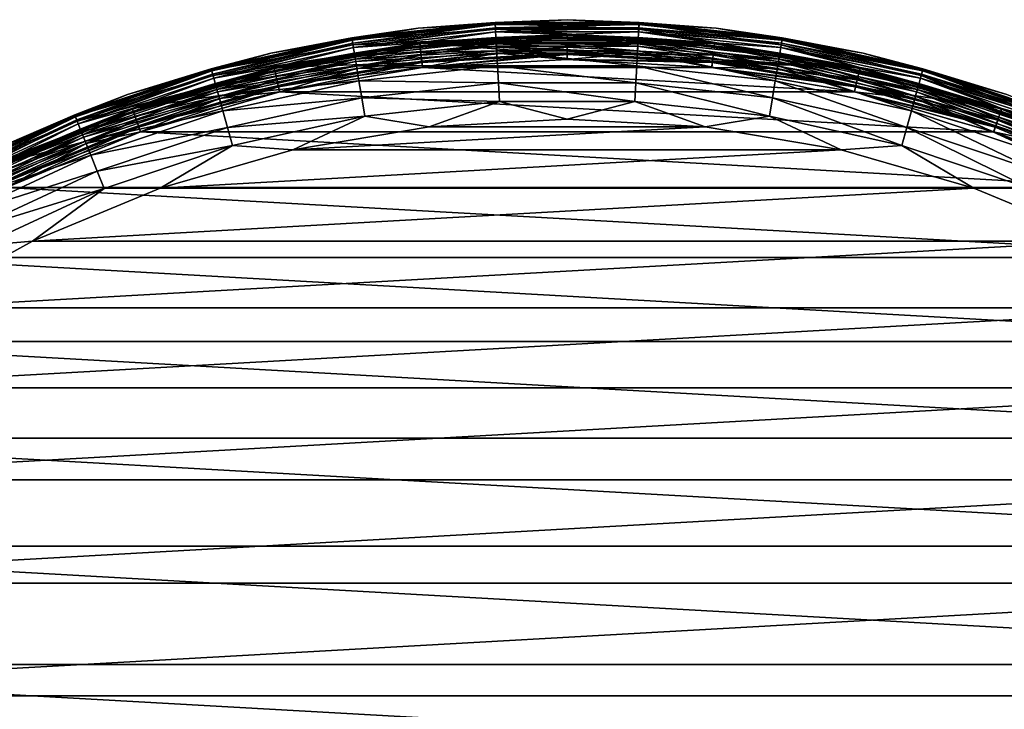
# Model space of a CAD drawing. Header units: metres. Extents: x -27 to 251, y -27 to 27.
# Tile 9 of 53: x -11 to 9, y 13 to 27. Entities that reach past the tile are written whole.
import ezdxf

# ---------------------------------------------------------------- set-up
doc = ezdxf.new("R2010")
doc.units = ezdxf.units.M
doc.layers.add('solid_10271033', color=7, linetype='CONTINUOUS')

msp = doc.modelspace()

# ---------------------------------------------------------------- linework, layer by layer
at = {"layer": 'solid_10271033'}
for points in [[(-3.000648, 26.631487, 149.240707), (-3.000648, 26.631487, 177.440704), (0, 26.799999, 177.440704)], [(-1.448842, 26.722322, 177.830887), (0, 26.799999, 177.440704), (-3.000648, 26.631487, 177.440704)], [(0, 26.799999, 149.240707), (-3.000648, 26.631487, 149.240707), (0, 26.799999, 177.440704)], [(-1.450133, 26.74612, 149.14827), (-3.000648, 26.631487, 149.240707), (0, 26.799999, 149.240707)], [(-1.450133, 26.74612, 149.14827), (0, 26.799999, 149.240707), (1.450133, 26.74612, 149.14827)], [(1.448842, 26.722322, 177.830887), (0, 26.799999, 177.440704), (-1.448842, 26.722322, 177.830887)], [(0, 26.799999, 149.240707), (0, 26.799999, 177.440704), (3.000648, 26.631487, 177.440704)], [(1.448842, 26.722322, 177.830887), (3.000648, 26.631487, 177.440704), (0, 26.799999, 177.440704)], [(3.000648, 26.631487, 149.240707), (0, 26.799999, 149.240707), (3.000648, 26.631487, 177.440704)], [(1.450133, 26.74612, 149.14827), (0, 26.799999, 149.240707), (3.000648, 26.631487, 149.240707)], [(-5.963561, 26.128069, 149.240707), (-5.963561, 26.128069, 177.440704), (-3.000648, 26.631487, 177.440704)], [(-4.32954, 26.409027, 177.830887), (-3.000648, 26.631487, 177.440704), (-5.963561, 26.128069, 177.440704)], [(-3.000648, 26.631487, 149.240707), (-5.963561, 26.128069, 149.240707), (-3.000648, 26.631487, 177.440704)], [(-4.333396, 26.432547, 149.14827), (-5.963561, 26.128069, 149.240707), (-3.000648, 26.631487, 149.240707)], [(-4.333396, 26.432547, 149.14827), (-3.000648, 26.631487, 149.240707), (-1.450133, 26.74612, 149.14827)], [(-4.333396, 26.432547, 149.14827), (-1.450133, 26.74612, 149.14827), (-4.326506, 26.39052, 149.064529)], [(-1.448842, 26.722322, 177.830887), (-3.000648, 26.631487, 177.440704), (-4.32954, 26.409027, 177.830887)], [(-1.448842, 26.722322, 177.830887), (-4.32954, 26.409027, 177.830887), (-1.442672, 26.608528, 178.206436)], [(-4.32954, 26.409027, 177.830887), (-4.311103, 26.296568, 178.206436), (-1.442672, 26.608528, 178.206436)], [(-1.450133, 26.74612, 149.14827), (-1.447827, 26.703596, 149.064529), (-4.326506, 26.39052, 149.064529)], [(-4.326506, 26.39052, 149.064529), (-1.447827, 26.703596, 149.064529), (-4.315763, 26.324991, 148.998062)], [(-1.447827, 26.703596, 149.064529), (-1.444232, 26.637289, 148.998062), (-4.315763, 26.324991, 148.998062)], [(-4.315763, 26.324991, 148.998062), (-1.444232, 26.637289, 148.998062), (-4.302221, 26.242386, 148.955399)], [(-1.442672, 26.608528, 178.206436), (-4.311103, 26.296568, 178.206436), (-1.432651, 26.423693, 178.552505)], [(-1.444232, 26.637289, 148.998062), (-1.4397, 26.553705, 148.955399), (-4.302221, 26.242386, 148.955399)], [(-1.450133, 26.74612, 149.14827), (1.450133, 26.74612, 149.14827), (-1.447827, 26.703596, 149.064529)], [(-1.448842, 26.722322, 177.830887), (-1.442672, 26.608528, 178.206436), (1.442672, 26.608528, 178.206436)], [(1.448842, 26.722322, 177.830887), (-1.448842, 26.722322, 177.830887), (1.442672, 26.608528, 178.206436)], [(1.450133, 26.74612, 149.14827), (1.447827, 26.703596, 149.064529), (-1.447827, 26.703596, 149.064529)], [(-1.447827, 26.703596, 149.064529), (1.447827, 26.703596, 149.064529), (-1.444232, 26.637289, 148.998062)], [(1.447827, 26.703596, 149.064529), (1.444232, 26.637289, 148.998062), (-1.444232, 26.637289, 148.998062)], [(-1.444232, 26.637289, 148.998062), (1.444232, 26.637289, 148.998062), (-1.4397, 26.553705, 148.955399)], [(-1.442672, 26.608528, 178.206436), (-1.432651, 26.423693, 178.552505), (1.432651, 26.423693, 178.552505)], [(1.442672, 26.608528, 178.206436), (-1.442672, 26.608528, 178.206436), (1.432651, 26.423693, 178.552505)], [(1.444232, 26.637289, 148.998062), (1.4397, 26.553705, 148.955399), (-1.4397, 26.553705, 148.955399)], [(1.442672, 26.608528, 178.206436), (1.432651, 26.423693, 178.552505), (4.281157, 26.113899, 178.552505)], [(1.444232, 26.637289, 148.998062), (4.315763, 26.324991, 148.998062), (1.4397, 26.553705, 148.955399)], [(1.448842, 26.722322, 177.830887), (1.442672, 26.608528, 178.206436), (4.311103, 26.296568, 178.206436)], [(4.311103, 26.296568, 178.206436), (1.442672, 26.608528, 178.206436), (4.281157, 26.113899, 178.552505)], [(1.447827, 26.703596, 149.064529), (4.326506, 26.39052, 149.064529), (1.444232, 26.637289, 148.998062)], [(4.326506, 26.39052, 149.064529), (4.315763, 26.324991, 148.998062), (1.444232, 26.637289, 148.998062)], [(1.450133, 26.74612, 149.14827), (4.333396, 26.432547, 149.14827), (1.447827, 26.703596, 149.064529)], [(4.333396, 26.432547, 149.14827), (4.326506, 26.39052, 149.064529), (1.447827, 26.703596, 149.064529)], [(4.32954, 26.409027, 177.830887), (3.000648, 26.631487, 177.440704), (1.448842, 26.722322, 177.830887)], [(4.32954, 26.409027, 177.830887), (1.448842, 26.722322, 177.830887), (4.311103, 26.296568, 178.206436)], [(1.450133, 26.74612, 149.14827), (3.000648, 26.631487, 149.240707), (4.333396, 26.432547, 149.14827)], [(3.000648, 26.631487, 149.240707), (3.000648, 26.631487, 177.440704), (5.963561, 26.128069, 177.440704)], [(4.32954, 26.409027, 177.830887), (5.963561, 26.128069, 177.440704), (3.000648, 26.631487, 177.440704)], [(5.963561, 26.128069, 149.240707), (3.000648, 26.631487, 149.240707), (5.963561, 26.128069, 177.440704)], [(4.333396, 26.432547, 149.14827), (3.000648, 26.631487, 149.240707), (5.963561, 26.128069, 149.240707)], [(-7.165854, 25.809076, 149.14827), (-5.963561, 26.128069, 149.240707), (-4.333396, 26.432547, 149.14827)], [(-7.165854, 25.809076, 149.14827), (-4.333396, 26.432547, 149.14827), (-7.154461, 25.76804, 149.064529)], [(-4.32954, 26.409027, 177.830887), (-5.963561, 26.128069, 177.440704), (-7.159479, 25.786112, 177.830887)], [(-4.32954, 26.409027, 177.830887), (-7.159479, 25.786112, 177.830887), (-4.311103, 26.296568, 178.206436)], [(-4.333396, 26.432547, 149.14827), (-4.326506, 26.39052, 149.064529), (-7.154461, 25.76804, 149.064529)], [(-7.154461, 25.76804, 149.064529), (-4.326506, 26.39052, 149.064529), (-7.136696, 25.704056, 148.998062)], [(-4.326506, 26.39052, 149.064529), (-4.315763, 26.324991, 148.998062), (-7.136696, 25.704056, 148.998062)], [(-4.311103, 26.296568, 178.206436), (-4.281157, 26.113899, 178.552505), (-1.432651, 26.423693, 178.552505)], [(-4.302221, 26.242386, 148.955399), (-1.4397, 26.553705, 148.955399), (-2.967719, 26.333294, 148.940704)], [(-1.433468, 26.438753, 145.738052), (-2.967057, 26.333374, 145.550003), (-4.283597, 26.128782, 145.738052)], [(-1.433468, 26.438753, 145.738052), (-4.283597, 26.128782, 145.738052), (-1.42989, 26.372774, 145.915726)], [(-4.283597, 26.128782, 145.738052), (-4.272907, 26.063578, 145.915726), (-1.42989, 26.372774, 145.915726)], [(-1.432651, 26.423693, 178.552505), (-4.281157, 26.113899, 178.552505), (-1.419164, 26.174936, 178.855759)], [(-1.42989, 26.372774, 145.915726), (-4.272907, 26.063578, 145.915726), (-1.42415, 26.266901, 146.072876)], [(-1.4397, 26.553705, 148.955399), (-0.000012, 26.5, 148.940704), (-2.967719, 26.333294, 148.940704)], [(-2.967719, 26.333294, 148.940704), (-0.000012, 26.5, 148.940704), (2.967696, 26.333296, 148.940704)], [(-2.967058, 26.333374, 0.85), (-2.967057, 26.333374, 145.550003), (0, 26.5, 145.550003)], [(0, 26.5, 0.85), (-2.967058, 26.333374, 0.85), (0, 26.5, 145.550003)], [(-2.965166, 26.316578, 0.721096), (-2.967058, 26.333374, 0.85), (0, 26.5, 0.85)], [(-1.433468, 26.438753, 145.738052), (0, 26.5, 145.550003), (-2.967057, 26.333374, 145.550003)], [(-2.965166, 26.316578, 0.721096), (0, 26.5, 0.85), (0, 26.483099, 0.721096)], [(-2.965166, 26.316578, 0.721096), (0, 26.483099, 0.721096), (-2.95958, 26.267002, 0.60034)], [(0, 26.483099, 0.721096), (0, 26.433208, 0.60034), (-2.95958, 26.267002, 0.60034)], [(-2.95958, 26.267002, 0.60034), (0, 26.433208, 0.60034), (-1.426763, 26.315088, 0.496632)], [(-1.4397, 26.553705, 148.955399), (1.4397, 26.553705, 148.955399), (-0.000012, 26.5, 148.940704)], [(1.433468, 26.438753, 145.738052), (0, 26.5, 145.550003), (-1.433468, 26.438753, 145.738052)], [(-1.433468, 26.438753, 145.738052), (-1.42989, 26.372774, 145.915726), (1.42989, 26.372774, 145.915726)], [(1.433468, 26.438753, 145.738052), (-1.433468, 26.438753, 145.738052), (1.42989, 26.372774, 145.915726)], [(-1.432651, 26.423693, 178.552505), (-1.419164, 26.174936, 178.855759), (1.419164, 26.174936, 178.855759)], [(1.432651, 26.423693, 178.552505), (-1.432651, 26.423693, 178.552505), (1.419164, 26.174936, 178.855759)], [(-1.42989, 26.372774, 145.915726), (-1.42415, 26.266901, 146.072876), (1.42415, 26.266901, 146.072876)], [(1.42989, 26.372774, 145.915726), (-1.42989, 26.372774, 145.915726), (1.42415, 26.266901, 146.072876)], [(0, 26.433208, 0.60034), (1.426763, 26.315088, 0.496632), (-1.426763, 26.315088, 0.496632)], [(1.4397, 26.553705, 148.955399), (2.967696, 26.333296, 148.940704), (-0.000012, 26.5, 148.940704)], [(0, 26.5, 0.85), (0, 26.5, 145.550003), (2.967057, 26.333374, 145.550003)], [(1.433468, 26.438753, 145.738052), (2.967057, 26.333374, 145.550003), (0, 26.5, 145.550003)], [(2.967058, 26.333374, 0.85), (0, 26.5, 0.85), (2.967057, 26.333374, 145.550003)], [(0, 26.483099, 0.721096), (0, 26.5, 0.85), (2.967058, 26.333374, 0.85)], [(0, 26.483099, 0.721096), (2.967058, 26.333374, 0.85), (2.965166, 26.316578, 0.721096)], [(0, 26.483099, 0.721096), (2.965166, 26.316578, 0.721096), (0, 26.433208, 0.60034)], [(0, 26.433208, 0.60034), (2.95958, 26.267002, 0.60034), (1.426763, 26.315088, 0.496632)], [(2.965166, 26.316578, 0.721096), (2.95958, 26.267002, 0.60034), (0, 26.433208, 0.60034)], [(1.432651, 26.423693, 178.552505), (1.419164, 26.174936, 178.855759), (4.240853, 25.868059, 178.855759)], [(1.42989, 26.372774, 145.915726), (1.42415, 26.266901, 146.072876), (4.255753, 25.958946, 146.072876)], [(1.433468, 26.438753, 145.738052), (1.42989, 26.372774, 145.915726), (4.272907, 26.063578, 145.915726)], [(4.272907, 26.063578, 145.915726), (1.42989, 26.372774, 145.915726), (4.255753, 25.958946, 146.072876)], [(4.281157, 26.113899, 178.552505), (1.432651, 26.423693, 178.552505), (4.240853, 25.868059, 178.855759)], [(4.283597, 26.128782, 145.738052), (2.967057, 26.333374, 145.550003), (1.433468, 26.438753, 145.738052)], [(4.283597, 26.128782, 145.738052), (1.433468, 26.438753, 145.738052), (4.272907, 26.063578, 145.915726)], [(1.4397, 26.553705, 148.955399), (4.302221, 26.242386, 148.955399), (2.967696, 26.333296, 148.940704)], [(4.315763, 26.324991, 148.998062), (4.302221, 26.242386, 148.955399), (1.4397, 26.553705, 148.955399)], [(4.32954, 26.409027, 177.830887), (4.311103, 26.296568, 178.206436), (7.128991, 25.676304, 178.206436)], [(4.326506, 26.39052, 149.064529), (7.154461, 25.76804, 149.064529), (4.315763, 26.324991, 148.998062)], [(4.333396, 26.432547, 149.14827), (7.165854, 25.809076, 149.14827), (4.326506, 26.39052, 149.064529)], [(7.165854, 25.809076, 149.14827), (7.154461, 25.76804, 149.064529), (4.326506, 26.39052, 149.064529)], [(7.159479, 25.786112, 177.830887), (5.963561, 26.128069, 177.440704), (4.32954, 26.409027, 177.830887)], [(7.159479, 25.786112, 177.830887), (4.32954, 26.409027, 177.830887), (7.128991, 25.676304, 178.206436)], [(4.333396, 26.432547, 149.14827), (5.963561, 26.128069, 149.240707), (7.165854, 25.809076, 149.14827)], [(-7.159479, 25.786112, 177.830887), (-7.128991, 25.676304, 178.206436), (-4.311103, 26.296568, 178.206436)], [(-7.136696, 25.704056, 148.998062), (-4.315763, 26.324991, 148.998062), (-7.114302, 25.623402, 148.955399)], [(-4.311103, 26.296568, 178.206436), (-7.128991, 25.676304, 178.206436), (-4.281157, 26.113899, 178.552505)], [(-4.315763, 26.324991, 148.998062), (-4.302221, 26.242386, 148.955399), (-7.114302, 25.623402, 148.955399)], [(-7.114302, 25.623402, 148.955399), (-4.302221, 26.242386, 148.955399), (-5.898218, 25.835249, 148.940704)], [(-2.921744, 25.93594, 148.940704), (-5.898218, 25.835249, 148.940704), (-2.967719, 26.333294, 148.940704)], [(-4.302221, 26.242386, 148.955399), (-2.967719, 26.333294, 148.940704), (-5.898218, 25.835249, 148.940704)], [(-5.896805, 25.83559, 0.85), (-5.896798, 25.83559, 145.550003), (-2.967057, 26.333374, 145.550003)], [(-2.967058, 26.333374, 0.85), (-5.896805, 25.83559, 0.85), (-2.967057, 26.333374, 145.550003)], [(-5.893044, 25.819111, 0.721096), (-5.896805, 25.83559, 0.85), (-2.967058, 26.333374, 0.85)], [(-4.283597, 26.128782, 145.738052), (-2.967057, 26.333374, 145.550003), (-5.896798, 25.83559, 145.550003)], [(-5.893044, 25.819111, 0.721096), (-2.967058, 26.333374, 0.85), (-2.965166, 26.316578, 0.721096)], [(-5.893044, 25.819111, 0.721096), (-2.965166, 26.316578, 0.721096), (-5.881942, 25.770473, 0.60034)], [(-2.965166, 26.316578, 0.721096), (-2.95958, 26.267002, 0.60034), (-5.881942, 25.770473, 0.60034)], [(-5.881942, 25.770473, 0.60034), (-2.95958, 26.267002, 0.60034), (-4.26356, 26.006569, 0.496632)], [(-4.281157, 26.113899, 178.552505), (-4.240853, 25.868059, 178.855759), (-1.419164, 26.174936, 178.855759)], [(-4.272907, 26.063578, 145.915726), (-4.255753, 25.958946, 146.072876), (-1.42415, 26.266901, 146.072876)], [(-4.26356, 26.006569, 0.496632), (-1.426763, 26.315088, 0.496632), (-2.93908, 26.085058, 0.417053)], [(-2.95958, 26.267002, 0.60034), (-1.426763, 26.315088, 0.496632), (-4.26356, 26.006569, 0.496632)], [(-1.42415, 26.266901, 146.072876), (-4.255753, 25.958946, 146.072876), (-1.416569, 26.127083, 146.200653)], [(-1.419164, 26.174936, 178.855759), (-4.240853, 25.868059, 178.855759), (-1.40273, 25.871836, 179.104523)], [(-2.967719, 26.333294, 148.940704), (2.967696, 26.333296, 148.940704), (5.898195, 25.835255, 148.940704)], [(0, 26.099998, 148.940704), (-2.967719, 26.333294, 148.940704), (5.898195, 25.835255, 148.940704)], [(0, 26.099998, 148.940704), (-2.921744, 25.93594, 148.940704), (-2.967719, 26.333294, 148.940704)], [(-1.426763, 26.315088, 0.496632), (0, 26.250113, 0.417053), (-2.93908, 26.085058, 0.417053)], [(-2.93908, 26.085058, 0.417053), (0, 26.250113, 0.417053), (-2.925566, 25.965113, 0.367037)], [(0, 26.250113, 0.417053), (0, 26.12941, 0.367037), (-2.925566, 25.965113, 0.367037)], [(-1.426763, 26.315088, 0.496632), (1.426763, 26.315088, 0.496632), (0, 26.250113, 0.417053)], [(-1.42415, 26.266901, 146.072876), (-1.416569, 26.127083, 146.200653), (1.416569, 26.127083, 146.200653)], [(1.42415, 26.266901, 146.072876), (-1.42415, 26.266901, 146.072876), (1.416569, 26.127083, 146.200653)], [(-1.419164, 26.174936, 178.855759), (-1.40273, 25.871836, 179.104523), (1.40273, 25.871836, 179.104523)], [(1.419164, 26.174936, 178.855759), (-1.419164, 26.174936, 178.855759), (1.40273, 25.871836, 179.104523)], [(1.426763, 26.315088, 0.496632), (2.93908, 26.085058, 0.417053), (0, 26.250113, 0.417053)], [(0, 26.250113, 0.417053), (2.93908, 26.085058, 0.417053), (0, 26.12941, 0.367037)], [(1.419164, 26.174936, 178.855759), (1.40273, 25.871836, 179.104523), (4.191745, 25.568512, 179.104523)], [(1.42415, 26.266901, 146.072876), (1.416569, 26.127083, 146.200653), (4.233099, 25.820766, 146.200653)], [(4.240853, 25.868059, 178.855759), (1.419164, 26.174936, 178.855759), (4.191745, 25.568512, 179.104523)], [(4.255753, 25.958946, 146.072876), (1.42415, 26.266901, 146.072876), (4.233099, 25.820766, 146.200653)], [(1.426763, 26.315088, 0.496632), (4.26356, 26.006569, 0.496632), (2.93908, 26.085058, 0.417053)], [(2.95958, 26.267002, 0.60034), (4.26356, 26.006569, 0.496632), (1.426763, 26.315088, 0.496632)], [(2.965166, 26.316578, 0.721096), (5.893044, 25.819111, 0.721096), (2.95958, 26.267002, 0.60034)], [(2.95958, 26.267002, 0.60034), (5.881942, 25.770473, 0.60034), (4.26356, 26.006569, 0.496632)], [(5.893044, 25.819111, 0.721096), (5.881942, 25.770473, 0.60034), (2.95958, 26.267002, 0.60034)], [(2.965166, 26.316578, 0.721096), (2.967058, 26.333374, 0.85), (5.896805, 25.83559, 0.85)], [(2.965166, 26.316578, 0.721096), (5.896805, 25.83559, 0.85), (5.893044, 25.819111, 0.721096)], [(2.967058, 26.333374, 0.85), (2.967057, 26.333374, 145.550003), (5.896799, 25.83559, 145.550003)], [(4.283597, 26.128782, 145.738052), (5.896799, 25.83559, 145.550003), (2.967057, 26.333374, 145.550003)], [(5.896805, 25.83559, 0.85), (2.967058, 26.333374, 0.85), (5.896799, 25.83559, 145.550003)], [(4.302221, 26.242386, 148.955399), (5.898195, 25.835255, 148.940704), (2.967696, 26.333296, 148.940704)], [(4.311103, 26.296568, 178.206436), (4.281157, 26.113899, 178.552505), (7.079469, 25.497944, 178.552505)], [(4.315763, 26.324991, 148.998062), (7.136696, 25.704056, 148.998062), (4.302221, 26.242386, 148.955399)], [(4.302221, 26.242386, 148.955399), (7.114302, 25.623402, 148.955399), (5.898195, 25.835255, 148.940704)], [(7.136696, 25.704056, 148.998062), (7.114302, 25.623402, 148.955399), (4.302221, 26.242386, 148.955399)], [(7.128991, 25.676304, 178.206436), (4.311103, 26.296568, 178.206436), (7.079469, 25.497944, 178.552505)], [(7.154461, 25.76804, 149.064529), (7.136696, 25.704056, 148.998062), (4.315763, 26.324991, 148.998062)], [(-8.851479, 25.296074, 149.240707), (-8.851479, 25.296074, 177.440704), (-5.963561, 26.128069, 177.440704)], [(-7.159479, 25.786112, 177.830887), (-5.963561, 26.128069, 177.440704), (-8.851479, 25.296074, 177.440704)], [(-5.963561, 26.128069, 149.240707), (-8.851479, 25.296074, 149.240707), (-5.963561, 26.128069, 177.440704)], [(-7.165854, 25.809076, 149.14827), (-8.851479, 25.296074, 149.240707), (-5.963561, 26.128069, 149.240707)], [(-7.128991, 25.676304, 178.206436), (-7.079469, 25.497944, 178.552505), (-4.281157, 26.113899, 178.552505)], [(-4.283597, 26.128782, 145.738052), (-5.896798, 25.83559, 145.550003), (-7.083504, 25.512476, 145.738052)], [(-4.283597, 26.128782, 145.738052), (-7.083504, 25.512476, 145.738052), (-4.272907, 26.063578, 145.915726)], [(-7.083504, 25.512476, 145.738052), (-7.065827, 25.448809, 145.915726), (-4.272907, 26.063578, 145.915726)], [(-4.281157, 26.113899, 178.552505), (-7.079469, 25.497944, 178.552505), (-4.240853, 25.868059, 178.855759)], [(-4.272907, 26.063578, 145.915726), (-7.065827, 25.448809, 145.915726), (-4.255753, 25.958946, 146.072876)], [(-7.050372, 25.393145, 0.496632), (-4.26356, 26.006569, 0.496632), (-5.8412, 25.591969, 0.417053)], [(-5.881942, 25.770473, 0.60034), (-4.26356, 26.006569, 0.496632), (-7.050372, 25.393145, 0.496632)], [(-5.8412, 25.591969, 0.417053), (-2.93908, 26.085058, 0.417053), (-5.814341, 25.474291, 0.367037)], [(-4.26356, 26.006569, 0.496632), (-2.93908, 26.085058, 0.417053), (-5.8412, 25.591969, 0.417053)], [(-2.93908, 26.085058, 0.417053), (-2.925566, 25.965113, 0.367037), (-5.814341, 25.474291, 0.367037)], [(-4.255753, 25.958946, 146.072876), (-4.233099, 25.820766, 146.200653), (-1.416569, 26.127083, 146.200653)], [(-2.910618, 25.836569, 146.291626), (-1.416569, 26.127083, 146.200653), (-4.233099, 25.820766, 146.200653)], [(-2.925566, 25.965113, 0.367037), (0, 26.12941, 0.367037), (-2.912714, 25.836332, 0.35)], [(0, 26.099998, 148.940704), (-2.911076, 25.836517, 149.04071), (-2.921744, 25.93594, 148.940704)], [(0, 26.12941, 0.367037), (-0.000024, 26, 0.35), (-2.912714, 25.836332, 0.35)], [(-2.912714, 25.836332, 0.35), (-0.000024, 26, 0.35), (2.912667, 25.836338, 0.35)], [(0, 26.099998, 148.940704), (0, 26, 149.04071), (-2.911076, 25.836517, 149.04071)], [(-2.911076, 25.836517, 149.04071), (0, 26, 149.04071), (-2.910618, 25.836569, 146.291626)], [(-2.910618, 25.836569, 146.291626), (0, 26, 146.291626), (-1.416569, 26.127083, 146.200653)], [(0, 26, 149.04071), (0, 26, 146.291626), (-2.910618, 25.836569, 146.291626)], [(0, 26, 146.291626), (1.416569, 26.127083, 146.200653), (-1.416569, 26.127083, 146.200653)], [(0, 26.12941, 0.367037), (2.925566, 25.965113, 0.367037), (-0.000024, 26, 0.35)], [(2.925566, 25.965113, 0.367037), (2.912667, 25.836338, 0.35), (-0.000024, 26, 0.35)], [(2.93908, 26.085058, 0.417053), (2.925566, 25.965113, 0.367037), (0, 26.12941, 0.367037)], [(0, 26, 146.291626), (2.910618, 25.836569, 146.291626), (1.416569, 26.127083, 146.200653)], [(2.921744, 25.93594, 148.940704), (0, 26, 149.04071), (0, 26.099998, 148.940704)], [(2.921744, 25.93594, 148.940704), (0, 26.099998, 148.940704), (5.898195, 25.835255, 148.940704)], [(2.911076, 25.836517, 149.04071), (2.910618, 25.836569, 146.291626), (0, 26, 146.291626)], [(0, 26, 149.04071), (2.911076, 25.836517, 149.04071), (0, 26, 146.291626)], [(2.921744, 25.93594, 148.940704), (2.911076, 25.836517, 149.04071), (0, 26, 149.04071)], [(2.910618, 25.836569, 146.291626), (4.233099, 25.820766, 146.200653), (1.416569, 26.127083, 146.200653)], [(2.93908, 26.085058, 0.417053), (5.8412, 25.591969, 0.417053), (2.925566, 25.965113, 0.367037)], [(4.26356, 26.006569, 0.496632), (5.8412, 25.591969, 0.417053), (2.93908, 26.085058, 0.417053)], [(4.281157, 26.113899, 178.552505), (4.240853, 25.868059, 178.855759), (7.012822, 25.257902, 178.855759)], [(4.272907, 26.063578, 145.915726), (4.255753, 25.958946, 146.072876), (7.037462, 25.346645, 146.072876)], [(4.26356, 26.006569, 0.496632), (7.050372, 25.393145, 0.496632), (5.8412, 25.591969, 0.417053)], [(5.881942, 25.770473, 0.60034), (7.050372, 25.393145, 0.496632), (4.26356, 26.006569, 0.496632)], [(4.283597, 26.128782, 145.738052), (4.272907, 26.063578, 145.915726), (7.065827, 25.448809, 145.915726)], [(7.065827, 25.448809, 145.915726), (4.272907, 26.063578, 145.915726), (7.037462, 25.346645, 146.072876)], [(7.079469, 25.497944, 178.552505), (4.281157, 26.113899, 178.552505), (7.012822, 25.257902, 178.855759)], [(7.083504, 25.512476, 145.738052), (5.896799, 25.83559, 145.550003), (4.283597, 26.128782, 145.738052)], [(7.083504, 25.512476, 145.738052), (4.283597, 26.128782, 145.738052), (7.065827, 25.448809, 145.915726)], [(5.963561, 26.128069, 149.240707), (5.963561, 26.128069, 177.440704), (8.851479, 25.296074, 177.440704)], [(7.159479, 25.786112, 177.830887), (8.851479, 25.296074, 177.440704), (5.963561, 26.128069, 177.440704)], [(8.851479, 25.296074, 149.240707), (5.963561, 26.128069, 149.240707), (8.851479, 25.296074, 177.440704)], [(7.165854, 25.809076, 149.14827), (5.963561, 26.128069, 149.240707), (8.851479, 25.296074, 149.240707)], [(-9.9143, 24.883017, 149.14827), (-8.851479, 25.296074, 149.240707), (-7.165854, 25.809076, 149.14827)], [(-9.9143, 24.883017, 149.14827), (-7.165854, 25.809076, 149.14827), (-9.898537, 24.843452, 149.064529)], [(-7.159479, 25.786112, 177.830887), (-8.851479, 25.296074, 177.440704), (-9.905478, 24.860876, 177.830887)], [(-7.159479, 25.786112, 177.830887), (-9.905478, 24.860876, 177.830887), (-7.128991, 25.676304, 178.206436)], [(-7.165854, 25.809076, 149.14827), (-7.154461, 25.76804, 149.064529), (-9.898537, 24.843452, 149.064529)], [(-5.807353, 25.445698, 148.940704), (-8.754606, 25.012098, 148.940704), (-5.898218, 25.835249, 148.940704)], [(-7.114302, 25.623402, 148.955399), (-5.898218, 25.835249, 148.940704), (-8.754606, 25.012098, 148.940704)], [(-8.752395, 25.012909, 0.85), (-8.752391, 25.012909, 145.550003), (-5.896798, 25.83559, 145.550003)], [(-5.896805, 25.83559, 0.85), (-8.752395, 25.012909, 0.85), (-5.896798, 25.83559, 145.550003)], [(-8.746813, 24.996954, 0.721096), (-8.752395, 25.012909, 0.85), (-5.896805, 25.83559, 0.85)], [(-7.083504, 25.512476, 145.738052), (-5.896798, 25.83559, 145.550003), (-8.752391, 25.012909, 145.550003)], [(-8.746813, 24.996954, 0.721096), (-5.896805, 25.83559, 0.85), (-5.893044, 25.819111, 0.721096)], [(-8.746813, 24.996954, 0.721096), (-5.893044, 25.819111, 0.721096), (-8.730335, 24.949865, 0.60034)], [(-5.893044, 25.819111, 0.721096), (-5.881942, 25.770473, 0.60034), (-8.730335, 24.949865, 0.60034)], [(-7.079469, 25.497944, 178.552505), (-7.012822, 25.257902, 178.855759), (-4.240853, 25.868059, 178.855759)], [(-7.065827, 25.448809, 145.915726), (-7.037462, 25.346645, 146.072876), (-4.255753, 25.958946, 146.072876)], [(-4.255753, 25.958946, 146.072876), (-7.037462, 25.346645, 146.072876), (-4.233099, 25.820766, 146.200653)], [(-7.037462, 25.346645, 146.072876), (-7.000001, 25.211725, 146.200653), (-4.233099, 25.820766, 146.200653)], [(-4.240853, 25.868059, 178.855759), (-7.012822, 25.257902, 178.855759), (-4.191745, 25.568512, 179.104523)], [(-5.785962, 25.34803, 146.291626), (-4.233099, 25.820766, 146.200653), (-7.000001, 25.211725, 146.200653)], [(-2.921744, 25.93594, 148.940704), (-5.807353, 25.445698, 148.940704), (-5.898218, 25.835249, 148.940704)], [(-5.814341, 25.474291, 0.367037), (-2.925566, 25.965113, 0.367037), (-2.912714, 25.836332, 0.35)], [(-5.814341, 25.474291, 0.367037), (-2.912714, 25.836332, 0.35), (-5.788736, 25.347397, 0.35)], [(-2.921744, 25.93594, 148.940704), (-5.785544, 25.348125, 149.04071), (-5.807353, 25.445698, 148.940704)], [(-5.788736, 25.347397, 0.35), (-2.912714, 25.836332, 0.35), (5.78869, 25.347408, 0.35)], [(-5.785962, 25.34803, 146.291626), (-2.910618, 25.836569, 146.291626), (-4.233099, 25.820766, 146.200653)], [(-2.911076, 25.836517, 149.04071), (-2.910618, 25.836569, 146.291626), (-5.785962, 25.34803, 146.291626)], [(-5.785544, 25.348125, 149.04071), (-2.911076, 25.836517, 149.04071), (-5.785962, 25.34803, 146.291626)], [(-2.921744, 25.93594, 148.940704), (-2.911076, 25.836517, 149.04071), (-5.785544, 25.348125, 149.04071)], [(-4.240853, 25.868059, 178.855759), (-4.191745, 25.568512, 179.104523), (-1.40273, 25.871836, 179.104523)], [(-1.40273, 25.871836, 179.104523), (-4.191745, 25.568512, 179.104523), (-1.383983, 25.526062, 179.289215)], [(-2.912714, 25.836332, 0.35), (2.912667, 25.836338, 0.35), (5.78869, 25.347408, 0.35)], [(-1.40273, 25.871836, 179.104523), (-1.383983, 25.526062, 179.289215), (1.383983, 25.526062, 179.289215)], [(1.40273, 25.871836, 179.104523), (-1.40273, 25.871836, 179.104523), (1.383983, 25.526062, 179.289215)], [(1.40273, 25.871836, 179.104523), (1.383983, 25.526062, 179.289215), (4.135723, 25.226791, 179.289215)], [(4.191745, 25.568512, 179.104523), (1.40273, 25.871836, 179.104523), (4.135723, 25.226791, 179.289215)], [(2.910618, 25.836569, 146.291626), (5.785962, 25.34803, 146.291626), (4.233099, 25.820766, 146.200653)], [(5.785544, 25.348125, 149.04071), (5.785962, 25.34803, 146.291626), (2.910618, 25.836569, 146.291626)], [(2.911076, 25.836517, 149.04071), (5.785544, 25.348125, 149.04071), (2.910618, 25.836569, 146.291626)], [(5.807352, 25.4457, 148.940704), (2.911076, 25.836517, 149.04071), (2.921744, 25.93594, 148.940704)], [(5.807352, 25.4457, 148.940704), (5.785544, 25.348125, 149.04071), (2.911076, 25.836517, 149.04071)], [(2.925566, 25.965113, 0.367037), (5.814341, 25.474291, 0.367037), (2.912667, 25.836338, 0.35)], [(5.814341, 25.474291, 0.367037), (5.78869, 25.347408, 0.35), (2.912667, 25.836338, 0.35)], [(5.807352, 25.4457, 148.940704), (2.921744, 25.93594, 148.940704), (5.898195, 25.835255, 148.940704)], [(5.8412, 25.591969, 0.417053), (5.814341, 25.474291, 0.367037), (2.925566, 25.965113, 0.367037)], [(4.240853, 25.868059, 178.855759), (4.191745, 25.568512, 179.104523), (6.931615, 24.96542, 179.104523)], [(4.255753, 25.958946, 146.072876), (4.233099, 25.820766, 146.200653), (7.000001, 25.211725, 146.200653)], [(5.785962, 25.34803, 146.291626), (7.000001, 25.211725, 146.200653), (4.233099, 25.820766, 146.200653)], [(7.012822, 25.257902, 178.855759), (4.240853, 25.868059, 178.855759), (6.931615, 24.96542, 179.104523)], [(7.037462, 25.346645, 146.072876), (4.255753, 25.958946, 146.072876), (7.000001, 25.211725, 146.200653)], [(5.807352, 25.4457, 148.940704), (5.898195, 25.835255, 148.940704), (8.754584, 25.012106, 148.940704)], [(5.893044, 25.819111, 0.721096), (8.746813, 24.996954, 0.721096), (5.881942, 25.770473, 0.60034)], [(5.893044, 25.819111, 0.721096), (5.896805, 25.83559, 0.85), (8.752395, 25.012909, 0.85)], [(5.893044, 25.819111, 0.721096), (8.752395, 25.012909, 0.85), (8.746813, 24.996954, 0.721096)], [(5.896805, 25.83559, 0.85), (5.896799, 25.83559, 145.550003), (8.752391, 25.012909, 145.550003)], [(7.083504, 25.512476, 145.738052), (8.752391, 25.012909, 145.550003), (5.896799, 25.83559, 145.550003)], [(8.752395, 25.012909, 0.85), (5.896805, 25.83559, 0.85), (8.752391, 25.012909, 145.550003)], [(7.114302, 25.623402, 148.955399), (8.754584, 25.012106, 148.940704), (5.898195, 25.835255, 148.940704)], [(7.159479, 25.786112, 177.830887), (7.128991, 25.676304, 178.206436), (9.863297, 24.755009, 178.206436)], [(7.165854, 25.809076, 149.14827), (9.9143, 24.883017, 149.14827), (7.154461, 25.76804, 149.064529)], [(9.905478, 24.860876, 177.830887), (8.851479, 25.296074, 177.440704), (7.159479, 25.786112, 177.830887)], [(9.905478, 24.860876, 177.830887), (7.159479, 25.786112, 177.830887), (9.863297, 24.755009, 178.206436)], [(7.165854, 25.809076, 149.14827), (8.851479, 25.296074, 149.240707), (9.9143, 24.883017, 149.14827)], [(-9.905478, 24.860876, 177.830887), (-9.863297, 24.755009, 178.206436), (-7.128991, 25.676304, 178.206436)], [(-9.898537, 24.843452, 149.064529), (-7.154461, 25.76804, 149.064529), (-9.873958, 24.781765, 148.998062)], [(-7.154461, 25.76804, 149.064529), (-7.136696, 25.704056, 148.998062), (-9.873958, 24.781765, 148.998062)], [(-9.873958, 24.781765, 148.998062), (-7.136696, 25.704056, 148.998062), (-9.842975, 24.704004, 148.955399)], [(-7.128991, 25.676304, 178.206436), (-9.863297, 24.755009, 178.206436), (-7.079469, 25.497944, 178.552505)], [(-7.136696, 25.704056, 148.998062), (-7.114302, 25.623402, 148.955399), (-9.842975, 24.704004, 148.955399)], [(-9.842975, 24.704004, 148.955399), (-7.114302, 25.623402, 148.955399), (-8.754606, 25.012098, 148.940704)], [(-8.730335, 24.949865, 0.60034), (-5.881942, 25.770473, 0.60034), (-7.050372, 25.393145, 0.496632)], [(-8.669863, 24.777044, 0.417053), (-5.8412, 25.591969, 0.417053), (-8.629997, 24.663115, 0.367037)], [(-7.050372, 25.393145, 0.496632), (-5.8412, 25.591969, 0.417053), (-8.669863, 24.777044, 0.417053)], [(-5.8412, 25.591969, 0.417053), (-5.814341, 25.474291, 0.367037), (-8.629997, 24.663115, 0.367037)], [(5.8412, 25.591969, 0.417053), (8.669863, 24.777044, 0.417053), (5.814341, 25.474291, 0.367037)], [(7.050372, 25.393145, 0.496632), (8.669863, 24.777044, 0.417053), (5.8412, 25.591969, 0.417053)], [(5.881942, 25.770473, 0.60034), (8.730335, 24.949865, 0.60034), (7.050372, 25.393145, 0.496632)], [(8.746813, 24.996954, 0.721096), (8.730335, 24.949865, 0.60034), (5.881942, 25.770473, 0.60034)], [(7.128991, 25.676304, 178.206436), (7.079469, 25.497944, 178.552505), (9.794782, 24.58305, 178.552505)], [(7.136696, 25.704056, 148.998062), (9.873958, 24.781765, 148.998062), (7.114302, 25.623402, 148.955399)], [(7.114302, 25.623402, 148.955399), (9.842975, 24.704004, 148.955399), (8.754584, 25.012106, 148.940704)], [(9.873958, 24.781765, 148.998062), (9.842975, 24.704004, 148.955399), (7.114302, 25.623402, 148.955399)], [(9.863297, 24.755009, 178.206436), (7.128991, 25.676304, 178.206436), (9.794782, 24.58305, 178.552505)], [(7.154461, 25.76804, 149.064529), (9.898537, 24.843452, 149.064529), (7.136696, 25.704056, 148.998062)], [(9.898537, 24.843452, 149.064529), (9.873958, 24.781765, 148.998062), (7.136696, 25.704056, 148.998062)], [(9.9143, 24.883017, 149.14827), (9.898537, 24.843452, 149.064529), (7.154461, 25.76804, 149.064529)], [(-9.863297, 24.755009, 178.206436), (-9.794782, 24.58305, 178.552505), (-7.079469, 25.497944, 178.552505)], [(-7.083504, 25.512476, 145.738052), (-8.752391, 25.012909, 145.550003), (-9.800364, 24.597059, 145.738052)], [(-7.083504, 25.512476, 145.738052), (-9.800364, 24.597059, 145.738052), (-7.065827, 25.448809, 145.915726)], [(-9.800364, 24.597059, 145.738052), (-9.775907, 24.535677, 145.915726), (-7.065827, 25.448809, 145.915726)], [(-7.079469, 25.497944, 178.552505), (-9.794782, 24.58305, 178.552505), (-7.012822, 25.257902, 178.855759)], [(-7.065827, 25.448809, 145.915726), (-9.775907, 24.535677, 145.915726), (-7.037462, 25.346645, 146.072876)], [(-9.754524, 24.48201, 0.496632), (-7.050372, 25.393145, 0.496632), (-8.669863, 24.777044, 0.417053)], [(-8.730335, 24.949865, 0.60034), (-7.050372, 25.393145, 0.496632), (-9.754524, 24.48201, 0.496632)], [(-5.807353, 25.445698, 148.940704), (-8.620095, 24.635389, 148.940704), (-8.754606, 25.012098, 148.940704)], [(-8.629997, 24.663115, 0.367037), (-5.814341, 25.474291, 0.367037), (-5.788736, 25.347397, 0.35)], [(-5.807353, 25.445698, 148.940704), (-8.587255, 24.540966, 149.04071), (-8.620095, 24.635389, 148.940704)], [(-5.807353, 25.445698, 148.940704), (-5.785544, 25.348125, 149.04071), (-8.587255, 24.540966, 149.04071)], [(-7.012822, 25.257902, 178.855759), (-6.931615, 24.96542, 179.104523), (-4.191745, 25.568512, 179.104523)], [(-4.191745, 25.568512, 179.104523), (-6.931615, 24.96542, 179.104523), (-4.135723, 25.226791, 179.289215)], [(-4.191745, 25.568512, 179.104523), (-4.135723, 25.226791, 179.289215), (-1.383983, 25.526062, 179.289215)], [(-1.383983, 25.526062, 179.289215), (-4.135723, 25.226791, 179.289215), (-1.363644, 25.150928, 179.40274)], [(-1.383983, 25.526062, 179.289215), (-1.363644, 25.150928, 179.40274), (1.363644, 25.150928, 179.40274)], [(1.383983, 25.526062, 179.289215), (-1.383983, 25.526062, 179.289215), (1.363644, 25.150928, 179.40274)], [(1.383983, 25.526062, 179.289215), (1.363644, 25.150928, 179.40274), (4.074944, 24.856058, 179.40274)], [(4.135723, 25.226791, 179.289215), (1.383983, 25.526062, 179.289215), (4.074944, 24.856058, 179.40274)], [(4.191745, 25.568512, 179.104523), (4.135723, 25.226791, 179.289215), (6.838975, 24.631762, 179.289215)], [(6.931615, 24.96542, 179.104523), (4.191745, 25.568512, 179.104523), (6.838975, 24.631762, 179.289215)], [(8.620095, 24.635389, 148.940704), (5.785544, 25.348125, 149.04071), (5.807352, 25.4457, 148.940704)], [(5.814341, 25.474291, 0.367037), (8.629997, 24.663115, 0.367037), (5.78869, 25.347408, 0.35)], [(8.620095, 24.635389, 148.940704), (5.807352, 25.4457, 148.940704), (8.754584, 25.012106, 148.940704)], [(8.669863, 24.777044, 0.417053), (8.629997, 24.663115, 0.367037), (5.814341, 25.474291, 0.367037)], [(7.079469, 25.497944, 178.552505), (7.012822, 25.257902, 178.855759), (9.702572, 24.35162, 178.855759)], [(7.065827, 25.448809, 145.915726), (7.037462, 25.346645, 146.072876), (9.736662, 24.43718, 146.072876)], [(7.050372, 25.393145, 0.496632), (9.754524, 24.48201, 0.496632), (8.669863, 24.777044, 0.417053)], [(8.730335, 24.949865, 0.60034), (9.754524, 24.48201, 0.496632), (7.050372, 25.393145, 0.496632)], [(7.083504, 25.512476, 145.738052), (7.065827, 25.448809, 145.915726), (9.775907, 24.535677, 145.915726)], [(9.775907, 24.535677, 145.915726), (7.065827, 25.448809, 145.915726), (9.736662, 24.43718, 146.072876)], [(9.794782, 24.58305, 178.552505), (7.079469, 25.497944, 178.552505), (9.702572, 24.35162, 178.855759)], [(9.800364, 24.597059, 145.738052), (8.752391, 25.012909, 145.550003), (7.083504, 25.512476, 145.738052)], [(9.800364, 24.597059, 145.738052), (7.083504, 25.512476, 145.738052), (9.775907, 24.535677, 145.915726)], [(-11.628084, 24.145966, 149.240707), (-11.628084, 24.145966, 177.440704), (-8.851479, 25.296074, 177.440704)], [(-9.905478, 24.860876, 177.830887), (-8.851479, 25.296074, 177.440704), (-11.628084, 24.145966, 177.440704)], [(-8.851479, 25.296074, 149.240707), (-11.628084, 24.145966, 149.240707), (-8.851479, 25.296074, 177.440704)], [(-9.9143, 24.883017, 149.14827), (-11.628084, 24.145966, 149.240707), (-8.851479, 25.296074, 149.240707)], [(-9.794782, 24.58305, 178.552505), (-9.702572, 24.35162, 178.855759), (-7.012822, 25.257902, 178.855759)], [(-9.775907, 24.535677, 145.915726), (-9.736662, 24.43718, 146.072876), (-7.037462, 25.346645, 146.072876)], [(-7.037462, 25.346645, 146.072876), (-9.736662, 24.43718, 146.072876), (-7.000001, 25.211725, 146.200653)], [(-9.736662, 24.43718, 146.072876), (-9.684834, 24.3071, 146.200653), (-7.000001, 25.211725, 146.200653)], [(-7.012822, 25.257902, 178.855759), (-9.702572, 24.35162, 178.855759), (-6.931615, 24.96542, 179.104523)], [(-8.587337, 24.540937, 146.291626), (-7.000001, 25.211725, 146.200653), (-9.684834, 24.3071, 146.200653)], [(-8.629997, 24.663115, 0.367037), (-5.788736, 25.347397, 0.35), (-8.59188, 24.539349, 0.35)], [(-8.59188, 24.539349, 0.35), (-5.788736, 25.347397, 0.35), (8.591835, 24.539364, 0.35)], [(-8.587337, 24.540937, 146.291626), (-5.785962, 25.34803, 146.291626), (-7.000001, 25.211725, 146.200653)], [(-8.587255, 24.540966, 149.04071), (-5.785962, 25.34803, 146.291626), (-8.587337, 24.540937, 146.291626)], [(-8.587255, 24.540966, 149.04071), (-5.785544, 25.348125, 149.04071), (-5.785962, 25.34803, 146.291626)], [(-6.931615, 24.96542, 179.104523), (-6.838975, 24.631762, 179.289215), (-4.135723, 25.226791, 179.289215)], [(-4.135723, 25.226791, 179.289215), (-6.838975, 24.631762, 179.289215), (-4.074944, 24.856058, 179.40274)], [(-5.788736, 25.347397, 0.35), (5.78869, 25.347408, 0.35), (8.591835, 24.539364, 0.35)], [(-4.135723, 25.226791, 179.289215), (-4.074944, 24.856058, 179.40274), (-1.363644, 25.150928, 179.40274)], [(4.135723, 25.226791, 179.289215), (4.074944, 24.856058, 179.40274), (6.738469, 24.269772, 179.40274)], [(6.838975, 24.631762, 179.289215), (4.135723, 25.226791, 179.289215), (6.738469, 24.269772, 179.40274)], [(5.785544, 25.348125, 149.04071), (8.587255, 24.540966, 149.04071), (5.785962, 25.34803, 146.291626)], [(8.620095, 24.635389, 148.940704), (8.587255, 24.540966, 149.04071), (5.785544, 25.348125, 149.04071)], [(5.785962, 25.34803, 146.291626), (8.587337, 24.540937, 146.291626), (7.000001, 25.211725, 146.200653)], [(8.587255, 24.540966, 149.04071), (8.587337, 24.540937, 146.291626), (5.785962, 25.34803, 146.291626)], [(8.629997, 24.663115, 0.367037), (8.591835, 24.539364, 0.35), (5.78869, 25.347408, 0.35)], [(7.012822, 25.257902, 178.855759), (6.931615, 24.96542, 179.104523), (9.590219, 24.069633, 179.104523)], [(7.037462, 25.346645, 146.072876), (7.000001, 25.211725, 146.200653), (9.684834, 24.3071, 146.200653)], [(8.587337, 24.540937, 146.291626), (9.684834, 24.3071, 146.200653), (7.000001, 25.211725, 146.200653)], [(9.702572, 24.35162, 178.855759), (7.012822, 25.257902, 178.855759), (9.590219, 24.069633, 179.104523)], [(9.736662, 24.43718, 146.072876), (7.037462, 25.346645, 146.072876), (9.684834, 24.3071, 146.200653)], [(-8.620095, 24.635389, 148.940704), (-11.500908, 23.87418, 148.940704), (-8.754606, 25.012098, 148.940704)], [(-9.842975, 24.704004, 148.955399), (-8.754606, 25.012098, 148.940704), (-11.500908, 23.87418, 148.940704)], [(-11.497919, 23.875675, 0.85), (-11.497932, 23.875668, 145.550003), (-8.752391, 25.012909, 145.550003)], [(-9.800364, 24.597059, 145.738052), (-8.752391, 25.012909, 145.550003), (-11.497932, 23.875668, 145.550003)], [(-8.752395, 25.012909, 0.85), (-11.497919, 23.875675, 0.85), (-8.752391, 25.012909, 145.550003)], [(-11.490585, 23.860447, 0.721096), (-11.497919, 23.875675, 0.85), (-8.752395, 25.012909, 0.85)], [(-11.490585, 23.860447, 0.721096), (-8.752395, 25.012909, 0.85), (-8.746813, 24.996954, 0.721096)], [(-11.490585, 23.860447, 0.721096), (-8.746813, 24.996954, 0.721096), (-11.46894, 23.815498, 0.60034)], [(-8.746813, 24.996954, 0.721096), (-8.730335, 24.949865, 0.60034), (-11.46894, 23.815498, 0.60034)], [(-1.363644, 25.150928, 179.40274), (-4.074944, 24.856058, 179.40274), (-2.776989, 24.644028, 179.440704)], [(-1.363644, 25.150928, 179.40274), (-2.776989, 24.644028, 179.440704), (0, 24.799999, 179.440704)], [(1.363644, 25.150928, 179.40274), (-1.363644, 25.150928, 179.40274), (0, 24.799999, 179.440704)], [(1.363644, 25.150928, 179.40274), (0, 24.799999, 179.440704), (2.776989, 24.644028, 179.440704)], [(4.074944, 24.856058, 179.40274), (1.363644, 25.150928, 179.40274), (2.776989, 24.644028, 179.440704)], [(8.620095, 24.635389, 148.940704), (8.754584, 25.012106, 148.940704), (11.500886, 23.874191, 148.940704)], [(8.746813, 24.996954, 0.721096), (11.490585, 23.860447, 0.721096), (8.730335, 24.949865, 0.60034)], [(8.746813, 24.996954, 0.721096), (8.752395, 25.012909, 0.85), (11.497919, 23.875675, 0.85)], [(8.746813, 24.996954, 0.721096), (11.497919, 23.875675, 0.85), (11.490585, 23.860447, 0.721096)], [(8.752395, 25.012909, 0.85), (8.752391, 25.012909, 145.550003), (11.497933, 23.875668, 145.550003)], [(9.800364, 24.597059, 145.738052), (11.497933, 23.875668, 145.550003), (8.752391, 25.012909, 145.550003)], [(11.497919, 23.875675, 0.85), (8.752395, 25.012909, 0.85), (11.497933, 23.875668, 145.550003)], [(9.842975, 24.704004, 148.955399), (11.500886, 23.874191, 148.940704), (8.754584, 25.012106, 148.940704)], [(-12.54651, 23.665228, 149.14827), (-11.628084, 24.145966, 149.240707), (-9.9143, 24.883017, 149.14827)], [(-12.54651, 23.665228, 149.14827), (-9.9143, 24.883017, 149.14827), (-12.526561, 23.6276, 149.064529)], [(-9.905478, 24.860876, 177.830887), (-11.628084, 24.145966, 177.440704), (-12.535345, 23.644171, 177.830887)], [(-9.905478, 24.860876, 177.830887), (-12.535345, 23.644171, 177.830887), (-9.863297, 24.755009, 178.206436)], [(-9.9143, 24.883017, 149.14827), (-9.898537, 24.843452, 149.064529), (-12.526561, 23.6276, 149.064529)], [(-12.526561, 23.6276, 149.064529), (-9.898537, 24.843452, 149.064529), (-12.495457, 23.568932, 148.998062)], [(-9.898537, 24.843452, 149.064529), (-9.873958, 24.781765, 148.998062), (-12.495457, 23.568932, 148.998062)], [(-12.495457, 23.568932, 148.998062), (-9.873958, 24.781765, 148.998062), (-12.456247, 23.494976, 148.955399)], [(-9.873958, 24.781765, 148.998062), (-9.842975, 24.704004, 148.955399), (-12.456247, 23.494976, 148.955399)], [(-11.46894, 23.815498, 0.60034), (-8.730335, 24.949865, 0.60034), (-9.754524, 24.48201, 0.496632)], [(-9.702572, 24.35162, 178.855759), (-9.590219, 24.069633, 179.104523), (-6.931615, 24.96542, 179.104523)], [(-6.931615, 24.96542, 179.104523), (-9.590219, 24.069633, 179.104523), (-6.838975, 24.631762, 179.289215)], [(-6.838975, 24.631762, 179.289215), (-6.738469, 24.269772, 179.40274), (-4.074944, 24.856058, 179.40274)], [(-4.074944, 24.856058, 179.40274), (-6.738469, 24.269772, 179.40274), (-5.519168, 24.178047, 179.440704)], [(-4.074944, 24.856058, 179.40274), (-5.519168, 24.178047, 179.440704), (-2.776989, 24.644028, 179.440704)], [(2.776989, 24.644028, 179.440704), (0, 24.799999, 179.440704), (-2.776989, 24.644028, 179.440704)], [(4.074944, 24.856058, 179.40274), (2.776989, 24.644028, 179.440704), (5.519168, 24.178047, 179.440704)], [(6.738469, 24.269772, 179.40274), (4.074944, 24.856058, 179.40274), (5.519168, 24.178047, 179.440704)], [(6.931615, 24.96542, 179.104523), (6.838975, 24.631762, 179.289215), (9.462047, 23.747946, 179.289215)], [(9.590219, 24.069633, 179.104523), (6.931615, 24.96542, 179.104523), (9.462047, 23.747946, 179.289215)], [(8.730335, 24.949865, 0.60034), (11.46894, 23.815498, 0.60034), (9.754524, 24.48201, 0.496632)], [(11.490585, 23.860447, 0.721096), (11.46894, 23.815498, 0.60034), (8.730335, 24.949865, 0.60034)], [(-12.535345, 23.644171, 177.830887), (-12.481965, 23.543484, 178.206436), (-9.863297, 24.755009, 178.206436)], [(-9.863297, 24.755009, 178.206436), (-12.481965, 23.543484, 178.206436), (-9.794782, 24.58305, 178.552505)], [(-12.481965, 23.543484, 178.206436), (-12.39526, 23.37994, 178.552505), (-9.794782, 24.58305, 178.552505)], [(-12.456247, 23.494976, 148.955399), (-9.842975, 24.704004, 148.955399), (-11.500908, 23.87418, 148.940704)], [(-9.800364, 24.597059, 145.738052), (-11.497932, 23.875668, 145.550003), (-12.402324, 23.393265, 145.738052)], [(-9.800364, 24.597059, 145.738052), (-12.402324, 23.393265, 145.738052), (-9.775907, 24.535677, 145.915726)], [(-9.794782, 24.58305, 178.552505), (-12.39526, 23.37994, 178.552505), (-9.702572, 24.35162, 178.855759)], [(-8.620095, 24.635389, 148.940704), (-11.323981, 23.515419, 148.940704), (-11.500908, 23.87418, 148.940704)], [(-11.389498, 23.650536, 0.417053), (-8.669863, 24.777044, 0.417053), (-11.337126, 23.541784, 0.367037)], [(-9.754524, 24.48201, 0.496632), (-8.669863, 24.777044, 0.417053), (-11.389498, 23.650536, 0.417053)], [(-8.669863, 24.777044, 0.417053), (-8.629997, 24.663115, 0.367037), (-11.337126, 23.541784, 0.367037)], [(-11.337126, 23.541784, 0.367037), (-8.629997, 24.663115, 0.367037), (-8.59188, 24.539349, 0.35)], [(-8.620095, 24.635389, 148.940704), (-11.280977, 23.42519, 149.04071), (-11.323981, 23.515419, 148.940704)], [(-8.620095, 24.635389, 148.940704), (-8.587255, 24.540966, 149.04071), (-11.280977, 23.42519, 149.04071)], [(-9.590219, 24.069633, 179.104523), (-9.462047, 23.747946, 179.289215), (-6.838975, 24.631762, 179.289215)], [(-6.838975, 24.631762, 179.289215), (-9.462047, 23.747946, 179.289215), (-6.738469, 24.269772, 179.40274)], [(2.776989, 24.644028, 179.440704), (-2.776989, 24.644028, 179.440704), (-5.519168, 24.178047, 179.440704)], [(5.519168, 24.178047, 179.440704), (2.776989, 24.644028, 179.440704), (-5.519168, 24.178047, 179.440704)], [(6.838975, 24.631762, 179.289215), (6.738469, 24.269772, 179.40274), (9.322991, 23.398945, 179.40274)], [(9.462047, 23.747946, 179.289215), (6.838975, 24.631762, 179.289215), (9.322991, 23.398945, 179.40274)], [(11.323981, 23.515421, 148.940704), (8.587255, 24.540966, 149.04071), (8.620095, 24.635389, 148.940704)], [(8.629997, 24.663115, 0.367037), (11.337126, 23.541784, 0.367037), (8.591835, 24.539364, 0.35)], [(11.323981, 23.515421, 148.940704), (8.620095, 24.635389, 148.940704), (11.500886, 23.874191, 148.940704)], [(8.669863, 24.777044, 0.417053), (11.389498, 23.650536, 0.417053), (8.629997, 24.663115, 0.367037)], [(11.389498, 23.650536, 0.417053), (11.337126, 23.541784, 0.367037), (8.629997, 24.663115, 0.367037)], [(9.754524, 24.48201, 0.496632), (11.389498, 23.650536, 0.417053), (8.669863, 24.777044, 0.417053)], [(-12.402324, 23.393265, 145.738052), (-12.371373, 23.334887, 145.915726), (-9.775907, 24.535677, 145.915726)], [(-9.775907, 24.535677, 145.915726), (-12.371373, 23.334887, 145.915726), (-9.736662, 24.43718, 146.072876)], [(-12.371373, 23.334887, 145.915726), (-12.32171, 23.241209, 146.072876), (-9.736662, 24.43718, 146.072876)], [(-12.344314, 23.283846, 0.496632), (-9.754524, 24.48201, 0.496632), (-11.389498, 23.650536, 0.417053)], [(-11.46894, 23.815498, 0.60034), (-9.754524, 24.48201, 0.496632), (-12.344314, 23.283846, 0.496632)], [(-9.736662, 24.43718, 146.072876), (-12.32171, 23.241209, 146.072876), (-9.684834, 24.3071, 146.200653)], [(-11.337126, 23.541784, 0.367037), (-8.59188, 24.539349, 0.35), (-11.286841, 23.422365, 0.35)], [(-11.286841, 23.422365, 0.35), (-8.59188, 24.539349, 0.35), (11.286798, 23.422386, 0.35)], [(-11.280977, 23.42519, 149.04071), (-8.587255, 24.540966, 149.04071), (-11.280553, 23.425394, 146.291626)], [(-8.587255, 24.540966, 149.04071), (-8.587337, 24.540937, 146.291626), (-11.280553, 23.425394, 146.291626)], [(-11.280553, 23.425394, 146.291626), (-8.587337, 24.540937, 146.291626), (-9.684834, 24.3071, 146.200653)], [(-8.59188, 24.539349, 0.35), (8.591835, 24.539364, 0.35), (11.286798, 23.422386, 0.35)], [(8.587255, 24.540966, 149.04071), (11.280977, 23.42519, 149.04071), (8.587337, 24.540937, 146.291626)], [(11.323981, 23.515421, 148.940704), (11.280977, 23.42519, 149.04071), (8.587255, 24.540966, 149.04071)], [(8.587337, 24.540937, 146.291626), (11.280553, 23.425394, 146.291626), (9.684834, 24.3071, 146.200653)], [(11.280977, 23.42519, 149.04071), (11.280553, 23.425394, 146.291626), (8.587337, 24.540937, 146.291626)], [(11.337126, 23.541784, 0.367037), (11.286798, 23.422386, 0.35), (8.591835, 24.539364, 0.35)], [(-12.39526, 23.37994, 178.552505), (-12.278568, 23.159838, 178.855759), (-9.702572, 24.35162, 178.855759)], [(-12.32171, 23.241209, 146.072876), (-12.256121, 23.117495, 146.200653), (-9.684834, 24.3071, 146.200653)], [(-9.702572, 24.35162, 178.855759), (-12.278568, 23.159838, 178.855759), (-9.590219, 24.069633, 179.104523)], [(-11.280553, 23.425394, 146.291626), (-9.684834, 24.3071, 146.200653), (-12.256121, 23.117495, 146.200653)], [(-9.462047, 23.747946, 179.289215), (-9.322991, 23.398945, 179.40274), (-6.738469, 24.269772, 179.40274)], [(-6.738469, 24.269772, 179.40274), (-9.322991, 23.398945, 179.40274), (-8.192015, 23.40789, 179.440704)], [(-6.738469, 24.269772, 179.40274), (-8.192015, 23.40789, 179.440704), (-5.519168, 24.178047, 179.440704)], [(6.738469, 24.269772, 179.40274), (5.519168, 24.178047, 179.440704), (8.192015, 23.40789, 179.440704)], [(9.322991, 23.398945, 179.40274), (6.738469, 24.269772, 179.40274), (8.192015, 23.40789, 179.440704)], [(-12.278568, 23.159838, 178.855759), (-12.136385, 22.891651, 179.104523), (-9.590219, 24.069633, 179.104523)], [(-9.590219, 24.069633, 179.104523), (-12.136385, 22.891651, 179.104523), (-9.462047, 23.747946, 179.289215)], [(5.519168, 24.178047, 179.440704), (-5.519168, 24.178047, 179.440704), (-8.192015, 23.40789, 179.440704)], [(8.192015, 23.40789, 179.440704), (5.519168, 24.178047, 179.440704), (-8.192015, 23.40789, 179.440704)], [(-12.136385, 22.891651, 179.104523), (-11.974184, 22.585707, 179.289215), (-9.462047, 23.747946, 179.289215)], [(-9.462047, 23.747946, 179.289215), (-11.974184, 22.585707, 179.289215), (-9.322991, 23.398945, 179.40274)], [(-13.839717, 22.010504, 0.35), (-11.286841, 23.422365, 0.35), (13.839675, 22.010529, 0.35)], [(-11.974184, 22.585707, 179.289215), (-11.798211, 22.253786, 179.40274), (-9.322991, 23.398945, 179.40274)], [(-9.322991, 23.398945, 179.40274), (-11.798211, 22.253786, 179.40274), (-10.761877, 22.343225, 179.440704)], [(-11.286841, 23.422365, 0.35), (11.286798, 23.422386, 0.35), (13.839675, 22.010529, 0.35)], [(8.192015, 23.40789, 179.440704), (-8.192015, 23.40789, 179.440704), (-10.761877, 22.343225, 179.440704)], [(-9.322991, 23.398945, 179.40274), (-10.761877, 22.343225, 179.440704), (-8.192015, 23.40789, 179.440704)], [(10.761877, 22.343225, 179.440704), (8.192015, 23.40789, 179.440704), (-10.761877, 22.343225, 179.440704)], [(9.322991, 23.398945, 179.40274), (8.192015, 23.40789, 179.440704), (10.761877, 22.343225, 179.440704)], [(10.761877, 22.343225, 179.440704), (-10.761877, 22.343225, 179.440704), (-13.196397, 20.997433, 179.440704)], [(-11.798211, 22.253786, 179.40274), (-13.196397, 20.997433, 179.440704), (-10.761877, 22.343225, 179.440704)], [(13.196397, 20.997433, 179.440704), (10.761877, 22.343225, 179.440704), (-13.196397, 20.997433, 179.440704)], [(-16.218399, 20.321505, 0.35), (-13.839717, 22.010504, 0.35), (16.218363, 20.321533, 0.35)], [(-13.839717, 22.010504, 0.35), (13.839675, 22.010529, 0.35), (16.218363, 20.321533, 0.35)], [(13.196397, 20.997433, 179.440704), (-13.196397, 20.997433, 179.440704), (-15.464921, 19.387442, 179.440704)], [(15.464921, 19.387442, 179.440704), (13.196397, 20.997433, 179.440704), (-15.464921, 19.387442, 179.440704)], [(-18.392788, 18.376762, 0.35), (-16.218399, 20.321505, 0.35), (18.392754, 18.376795, 0.35)], [(-16.218399, 20.321505, 0.35), (16.218363, 20.321533, 0.35), (18.392754, 18.376795, 0.35)], [(15.464921, 19.387442, 179.440704), (-15.464921, 19.387442, 179.440704), (-17.538881, 17.533516, 179.440704)], [(17.538881, 17.533516, 179.440704), (15.464921, 19.387442, 179.440704), (-17.538881, 17.533516, 179.440704)], [(-20.335674, 16.200628, 0.35), (-18.392788, 18.376762, 0.35), (20.33564, 16.20067, 0.35)], [(-18.392788, 18.376762, 0.35), (18.392754, 18.376795, 0.35), (20.33564, 16.20067, 0.35)], [(17.538881, 17.533516, 179.440704), (-17.538881, 17.533516, 179.440704), (-19.392183, 15.458972, 179.440704)], [(19.392183, 15.458972, 179.440704), (17.538881, 17.533516, 179.440704), (-19.392183, 15.458972, 179.440704)], [(-22.022839, 13.820079, 0.35), (-20.335674, 16.200628, 0.35), (22.022816, 13.820117, 0.35)], [(-20.335674, 16.200628, 0.35), (20.33564, 16.20067, 0.35), (22.022816, 13.820117, 0.35)], [(19.392183, 15.458972, 179.440704), (-19.392183, 15.458972, 179.440704), (-21.001457, 13.189996, 179.440704)], [(21.001457, 13.189996, 179.440704), (19.392183, 15.458972, 179.440704), (-21.001457, 13.189996, 179.440704)], [(-23.43211, 11.266599, 0.35), (-22.022839, 13.820079, 0.35), (23.432093, 11.266635, 0.35)], [(-22.022839, 13.820079, 0.35), (22.022816, 13.820117, 0.35), (23.432093, 11.266635, 0.35)], [(21.001457, 13.189996, 179.440704), (-21.001457, 13.189996, 179.440704), (-22.346546, 10.754969, 179.440704)], [(22.346546, 10.754969, 179.440704), (21.001457, 13.189996, 179.440704), (-22.346546, 10.754969, 179.440704)]]:
    msp.add_3dface(points, dxfattribs=at)

doc.saveas('drawing.dxf')
